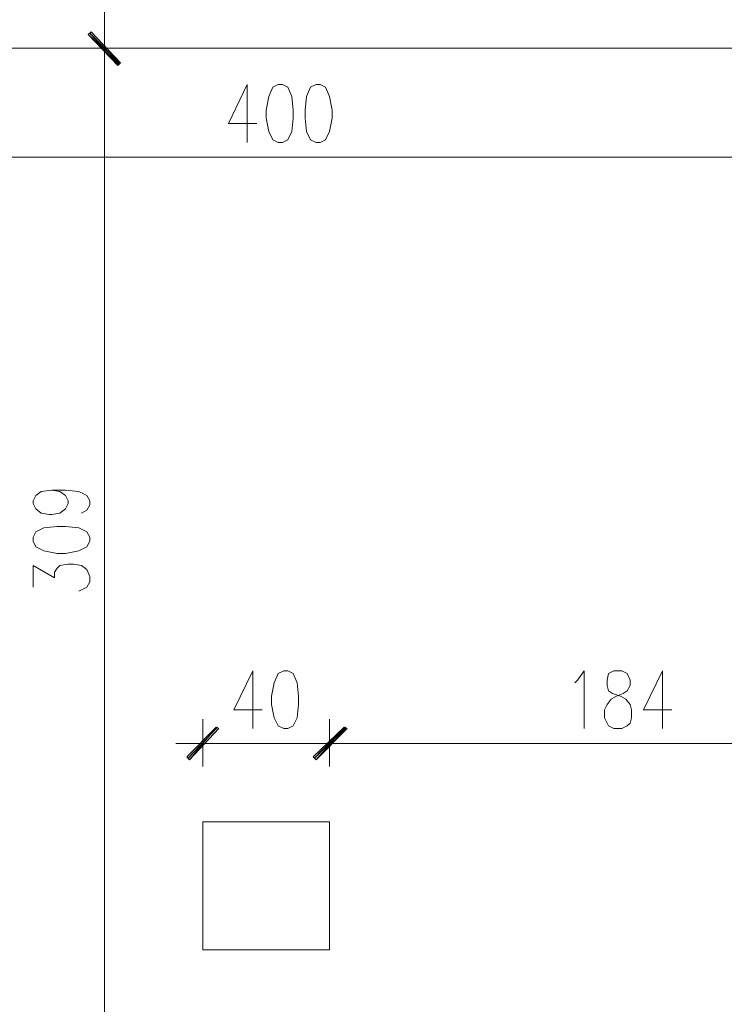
# Model space of a CAD drawing. Header units: inches. Extents: x 1504 to 12593, y -807 to 3183.
# Tile 225 of 256: x 6385 to 6606, y 2047 to 2355. Entities that reach past the tile are written whole.
import ezdxf

# ---------------------------------------------------------------- set-up
doc = ezdxf.new("R2010")
doc.units = ezdxf.units.IN
doc.header["$MEASUREMENT"] = 0
for name, color, linetype in [('at_Entity', 7, 'Continuous'), ('at_Rect', 7, 'Continuous'), ('at_Solid', 7, 'Continuous')]:
    doc.layers.add(name, color=color, linetype=linetype)

msp = doc.modelspace()

# ---------------------------------------------------------------- hatches: boundary and pattern name
at = {"layer": 'at_Solid', "lineweight": 15}
for points in [[(6407.52, 2351.67), (6406.67, 2350.82), (6416.81, 2341.95)], [(6416.81, 2341.95), (6406.67, 2350.82), (6407.52, 2351.67)], [(6406.67, 2350.82), (6416.81, 2341.95), (6415.96, 2341.11)], [(6415.96, 2341.53), (6416.81, 2341.95), (6406.67, 2350.82)], [(6437.51, 2124.42), (6438.35, 2123.57), (6446.8, 2133.71)], [(6438.35, 2123.57), (6446.8, 2133.71), (6447.64, 2133.29)], [(6477.21, 2124.42), (6478.06, 2123.57), (6486.93, 2133.71)], [(6486.93, 2133.71), (6478.06, 2123.57), (6477.21, 2124.42)], [(6478.06, 2123.57), (6486.93, 2133.71), (6487.77, 2133.29)], [(6487.35, 2133.29), (6486.93, 2133.71), (6478.06, 2123.57)]]:
    msp.add_hatch(color=7, dxfattribs=at).paths.add_polyline_path(points)

# ---------------------------------------------------------------- linework, layer by layer
at = {"layer": 'at_Entity', "color": 7, "lineweight": 15}
for p, q in [((6411.74, 2352.09), (6411.74, 2385.89)), ((6411.74, 2338.15), (6411.74, 2354.63)), ((6411.74, 2354.63), (6411.74, 2338.15)), ((6407.52, 2351.67), (6406.67, 2350.82)), ((6406.67, 2350.82), (6407.52, 2351.67)), ((6416.81, 2341.95), (6407.52, 2351.67)), ((6407.52, 2351.67), (6416.81, 2341.95)), ((6406.67, 2350.82), (6416.81, 2341.95)), ((6406.67, 2350.82), (6416.81, 2341.95)), ((6415.96, 2341.11), (6406.67, 2350.82)), ((6416.81, 2341.95), (6406.67, 2350.82)), ((6406.67, 2350.82), (6415.96, 2341.53)), ((6416.81, 2341.95), (6406.67, 2350.82)), ((6416.39, 2341.53), (6407.1, 2351.25)), ((6407.1, 2351.25), (6416.39, 2341.95)), ((6666.02, 2346.6), (6267.28, 2346.6)), ((6404.13, 2346.6), (6419.34, 2346.6)), ((6419.34, 2346.6), (6404.13, 2346.6)), ((6411.74, 2043.74), (6411.74, 2340.69)), ((6416.81, 2341.95), (6415.96, 2341.11)), ((6415.96, 2341.53), (6416.81, 2341.95)), ((6456.51, 2335.2), (6450.6, 2322.95)), ((6456.51, 2335.2), (6456.51, 2317.03)), ((6464.54, 2334.35), (6463.27, 2331.39)), ((6466.23, 2335.2), (6464.54, 2334.35)), ((6467.5, 2335.2), (6466.23, 2335.2)), ((6469.19, 2334.35), (6467.5, 2335.2)), ((6470.46, 2331.39), (6469.19, 2334.35)), ((6476.37, 2334.35), (6475.1, 2331.39)), ((6478.06, 2335.2), (6476.37, 2334.35)), ((6479.33, 2335.2), (6478.06, 2335.2)), ((6481.02, 2334.35), (6479.33, 2335.2)), ((6482.28, 2331.39), (6481.02, 2334.35)), ((6463.27, 2331.39), (6462.43, 2327.17)), ((6470.87, 2327.17), (6470.46, 2331.39)), ((6475.1, 2331.39), (6474.68, 2327.17)), ((6483.12, 2327.17), (6482.28, 2331.39)), ((6462.43, 2327.17), (6462.43, 2324.64)), ((6470.87, 2324.64), (6470.87, 2327.17)), ((6474.68, 2327.17), (6474.68, 2324.64)), ((6483.12, 2324.64), (6483.12, 2327.17)), ((6462.43, 2324.64), (6463.27, 2320.41)), ((6470.46, 2320.41), (6470.87, 2324.64)), ((6474.68, 2324.64), (6475.1, 2320.41)), ((6482.28, 2320.41), (6483.12, 2324.64)), ((6450.6, 2322.95), (6459.47, 2322.95)), ((6463.27, 2320.41), (6464.54, 2317.87)), ((6464.54, 2317.87), (6466.23, 2317.03)), ((6467.5, 2317.03), (6469.19, 2317.87)), ((6469.19, 2317.87), (6470.46, 2320.41)), ((6475.1, 2320.41), (6476.37, 2317.87)), ((6476.37, 2317.87), (6478.06, 2317.03)), ((6479.33, 2317.03), (6481.02, 2317.87)), ((6481.02, 2317.87), (6482.28, 2320.41)), ((6466.23, 2317.03), (6467.5, 2317.03)), ((6478.06, 2317.03), (6479.33, 2317.03)), ((6273.19, 2312.39), (6660.53, 2312.39)), ((6389.35, 2204.68), (6390.2, 2206.36)), ((6390.2, 2206.36), (6391.89, 2207.63)), ((6391.89, 2207.63), (6395.26, 2208.05)), ((6395.26, 2208.05), (6397.8, 2207.63)), ((6395.26, 2208.05), (6399.49, 2208.05)), ((6397.8, 2207.63), (6399.49, 2206.36)), ((6399.49, 2208.05), (6403.72, 2207.63)), ((6399.49, 2206.36), (6400.34, 2204.68)), ((6403.72, 2207.63), (6406.25, 2206.36)), ((6406.25, 2206.36), (6407.1, 2204.68)), ((6389.35, 2203.83), (6389.35, 2204.68)), ((6390.2, 2202.14), (6389.35, 2203.83)), ((6400.34, 2203.83), (6399.49, 2202.14)), ((6400.34, 2204.68), (6400.34, 2203.83)), ((6407.1, 2203.4), (6406.25, 2201.72)), ((6407.1, 2204.68), (6407.1, 2203.4)), ((6391.89, 2200.87), (6390.2, 2202.14)), ((6394.42, 2200.45), (6391.89, 2200.87)), ((6395.26, 2200.45), (6394.42, 2200.45)), ((6397.8, 2200.87), (6395.26, 2200.45)), ((6399.49, 2202.14), (6397.8, 2200.87)), ((6406.25, 2201.72), (6404.56, 2200.87)), ((6390.2, 2194.96), (6389.35, 2193.27)), ((6392.73, 2196.22), (6390.2, 2194.96)), ((6396.96, 2196.65), (6392.73, 2196.22)), ((6399.49, 2196.65), (6396.96, 2196.65)), ((6403.72, 2196.22), (6399.49, 2196.65)), ((6406.25, 2194.96), (6403.72, 2196.22)), ((6407.1, 2193.27), (6406.25, 2194.96)), ((6389.35, 2193.27), (6389.35, 2192)), ((6389.35, 2192), (6390.2, 2190.31)), ((6406.25, 2190.31), (6407.1, 2192)), ((6407.1, 2192), (6407.1, 2193.27)), ((6390.2, 2190.31), (6392.73, 2189.04)), ((6392.73, 2189.04), (6396.96, 2188.2)), ((6396.96, 2188.2), (6399.49, 2188.2)), ((6399.49, 2188.2), (6403.72, 2189.04)), ((6403.72, 2189.04), (6406.25, 2190.31)), ((6397.8, 2184.4), (6400.34, 2184.82)), ((6400.34, 2184.82), (6402.03, 2184.82)), ((6402.03, 2184.82), (6404.56, 2184.4)), ((6389.35, 2177.64), (6389.35, 2184.4)), ((6389.35, 2184.4), (6396.11, 2180.6)), ((6396.11, 2182.29), (6396.96, 2183.56)), ((6396.11, 2180.6), (6396.11, 2182.29)), ((6396.96, 2183.56), (6397.8, 2184.4)), ((6404.56, 2184.4), (6406.25, 2183.13)), ((6406.25, 2183.13), (6407.1, 2181.02)), ((6407.1, 2179.33), (6406.25, 2177.64)), ((6407.1, 2181.02), (6407.1, 2179.33)), ((6405.4, 2177.22), (6403.72, 2176.38)), ((6406.25, 2177.64), (6405.4, 2177.22)), ((6458.2, 2151.45), (6452.29, 2139.2)), ((6458.2, 2151.45), (6458.2, 2133.29)), ((6467.92, 2151.45), (6466.23, 2150.61)), ((6469.19, 2151.45), (6467.92, 2151.45)), ((6470.87, 2150.61), (6469.19, 2151.45)), ((6560, 2148.49), (6562.11, 2151.45)), ((6562.11, 2151.45), (6562.11, 2133.29)), ((6571.41, 2151.45), (6569.72, 2150.61)), ((6573.94, 2151.45), (6571.41, 2151.45)), ((6575.63, 2150.61), (6573.94, 2151.45)), ((6586.62, 2151.45), (6580.7, 2139.2)), ((6586.62, 2151.45), (6586.62, 2133.29)), ((6464.97, 2147.65), (6464.12, 2143.43)), ((6466.23, 2150.61), (6464.97, 2147.65)), ((6472.15, 2147.65), (6470.87, 2150.61)), ((6472.56, 2143.43), (6472.15, 2147.65)), ((6559.16, 2147.65), (6560, 2148.49)), ((6569.72, 2150.61), (6569.3, 2148.49)), ((6569.3, 2148.49), (6569.3, 2146.81)), ((6576.48, 2148.49), (6575.63, 2150.61)), ((6576.48, 2146.81), (6576.48, 2148.49)), ((6569.3, 2146.81), (6569.72, 2145.11)), ((6569.72, 2145.11), (6570.98, 2144.27)), ((6574.36, 2144.27), (6575.63, 2145.11)), ((6575.63, 2145.11), (6576.48, 2146.81)), ((6464.12, 2143.43), (6464.12, 2140.89)), ((6472.56, 2140.89), (6472.56, 2143.43)), ((6569.3, 2140.89), (6570.56, 2142.58)), ((6570.56, 2142.58), (6572.25, 2143.43)), ((6570.98, 2144.27), (6573.52, 2143.43)), ((6572.25, 2143.43), (6574.36, 2144.27)), ((6573.52, 2143.43), (6575.21, 2142.58)), ((6575.21, 2142.58), (6576.48, 2140.89)), ((6452.29, 2139.2), (6461.16, 2139.2)), ((6464.12, 2140.89), (6464.97, 2136.67)), ((6472.15, 2136.67), (6472.56, 2140.89)), ((6568.45, 2139.2), (6569.3, 2140.89)), ((6568.45, 2136.67), (6568.45, 2139.2)), ((6576.48, 2140.89), (6576.9, 2139.2)), ((6576.9, 2139.2), (6576.9, 2136.67)), ((6580.7, 2139.2), (6589.57, 2139.2)), ((6442.58, 2121.46), (6442.58, 2136.25)), ((6464.97, 2136.67), (6466.23, 2134.13)), ((6470.87, 2134.13), (6472.15, 2136.67)), ((6482.28, 2121.46), (6482.28, 2136.25)), ((6482.28, 2136.25), (6482.28, 2121.46)), ((6569.3, 2134.98), (6568.45, 2136.67)), ((6576.9, 2136.67), (6576.48, 2134.98)), ((6446.8, 2133.71), (6437.51, 2124.42)), ((6447.22, 2133.71), (6437.93, 2124)), ((6438.35, 2123.57), (6446.8, 2133.71)), ((6438.35, 2123.57), (6446.8, 2133.71)), ((6447.64, 2133.29), (6438.35, 2123.57)), ((6446.8, 2133.71), (6447.64, 2133.29)), ((6466.23, 2134.13), (6467.92, 2133.29)), ((6467.92, 2133.29), (6469.19, 2133.29)), ((6469.19, 2133.29), (6470.87, 2134.13)), ((6486.93, 2133.71), (6477.21, 2124.42)), ((6477.21, 2124.42), (6486.93, 2133.71)), ((6487.35, 2133.71), (6477.63, 2124)), ((6477.63, 2124), (6486.93, 2133.71)), ((6478.06, 2123.57), (6486.93, 2133.71)), ((6478.06, 2123.57), (6486.93, 2133.71)), ((6486.93, 2133.71), (6478.06, 2123.57)), ((6486.93, 2133.71), (6478.06, 2123.57)), ((6487.77, 2133.29), (6478.06, 2123.57)), ((6478.06, 2123.57), (6487.35, 2133.29)), ((6486.93, 2133.71), (6487.77, 2133.29)), ((6487.35, 2133.29), (6486.93, 2133.71)), ((6569.72, 2134.13), (6569.3, 2134.98)), ((6571.41, 2133.29), (6569.72, 2134.13)), ((6573.94, 2133.29), (6571.41, 2133.29)), ((6575.63, 2134.13), (6573.94, 2133.29)), ((6576.48, 2134.98), (6575.63, 2134.13)), ((6451.02, 2128.64), (6434.13, 2128.64)), ((6476.79, 2128.64), (6448.07, 2128.64)), ((6490.73, 2128.64), (6474.25, 2128.64)), ((6474.25, 2128.64), (6490.73, 2128.64)), ((6660.53, 2128.64), (6488.2, 2128.64)), ((6437.51, 2124.42), (6438.35, 2123.57)), ((6477.21, 2124.42), (6478.06, 2123.57)), ((6478.06, 2123.57), (6477.21, 2124.42))]:
    msp.add_line(p, q, dxfattribs=at)
at = {"layer": 'at_Rect', "color": 7, "lineweight": 15}
for p, q in [((6442.58, 2104.14), (6482.28, 2104.14)), ((6442.58, 2104.14), (6442.58, 2064.01)), ((6482.28, 2064.01), (6482.28, 2104.14)), ((6482.28, 2064.01), (6442.58, 2064.01))]:
    msp.add_line(p, q, dxfattribs=at)

doc.saveas('drawing.dxf')
